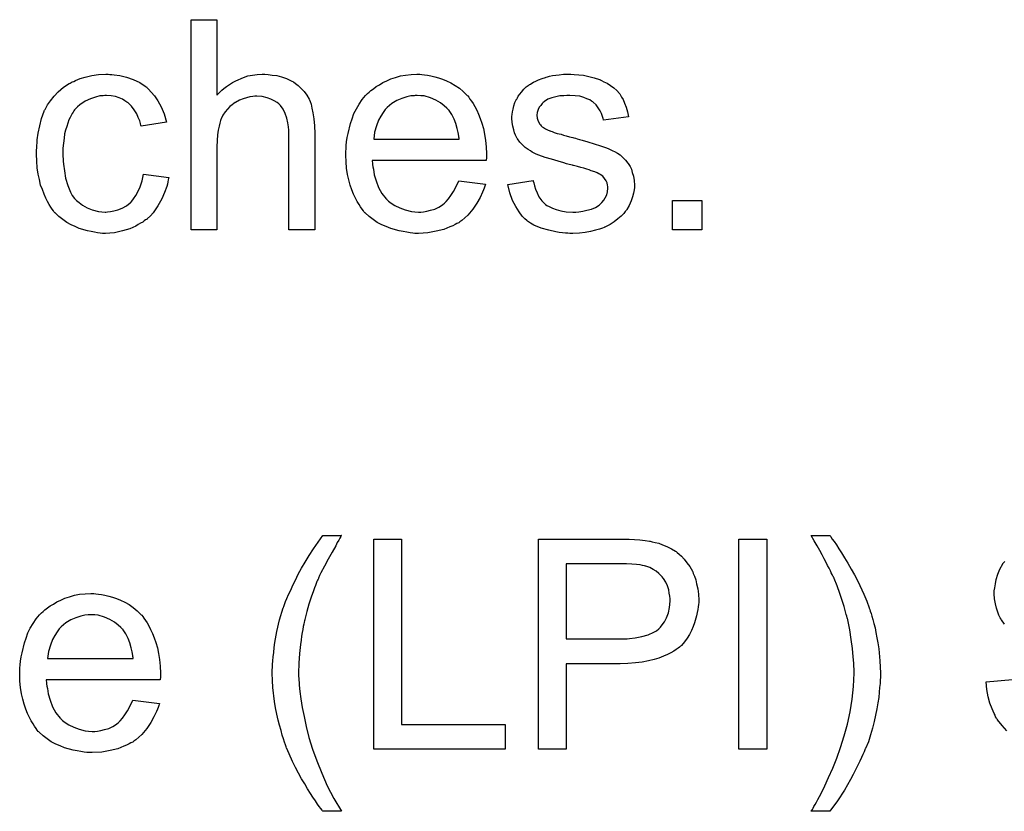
# Model space of a CAD drawing. Extents: x -1.7 to 9, y -2.8 to 5.2.
# Tile 183 of 227: x 5.255 to 5.63, y 2.276 to 2.578. Entities that reach past the tile are written whole.
import ezdxf

# ---------------------------------------------------------------- set-up
doc = ezdxf.new("R2010")
doc.units = 0
doc.layers.add('qfn32-50-23-b_document', color=1, linetype='CONTINUOUS')

msp = doc.modelspace()

# ---------------------------------------------------------------- linework, layer by layer
at = {"layer": 'qfn32-50-23-b_document', "color": 1}
for points in [[(5.329838, 2.548886), (5.329954, 2.549001), (5.330185, 2.549233), (5.330532, 2.54958), (5.331111, 2.550159), (5.331689, 2.550737), (5.332499, 2.551431), (5.333541, 2.552125), (5.334582, 2.552935), (5.335739, 2.55363), (5.337012, 2.554324), (5.34002, 2.555596), (5.34164, 2.556175), (5.343375, 2.556522), (5.345226, 2.556753), (5.347078, 2.556869), (5.348119, 2.556869), (5.349391, 2.556753), (5.350896, 2.556522), (5.352631, 2.556291), (5.354482, 2.555828), (5.356333, 2.555134), (5.358185, 2.554324), (5.358416, 2.554208), (5.358995, 2.553861), (5.359805, 2.553282), (5.360846, 2.552472), (5.361887, 2.551431), (5.363044, 2.550274), (5.364085, 2.548886), (5.365011, 2.547266), (5.365127, 2.547035), (5.365358, 2.546456), (5.365705, 2.545415), (5.366052, 2.543911), (5.366399, 2.542059), (5.366747, 2.539861), (5.366978, 2.5372), (5.367094, 2.534192), (5.367094, 2.497515), (5.357259, 2.497515), (5.357259, 2.534308), (5.357259, 2.534423), (5.357259, 2.534655), (5.357259, 2.535002), (5.357259, 2.535465), (5.357143, 2.536737), (5.356912, 2.538357), (5.356449, 2.540093), (5.355871, 2.541828), (5.355061, 2.543564), (5.35402, 2.544952), (5.353904, 2.545068), (5.353441, 2.54553), (5.352747, 2.546109), (5.351706, 2.546688), (5.350433, 2.547382), (5.348929, 2.547845), (5.347078, 2.548307), (5.344995, 2.548423), (5.344301, 2.548423), (5.343491, 2.548307), (5.342334, 2.548192), (5.341177, 2.547845), (5.339788, 2.547497), (5.3384, 2.546919), (5.336896, 2.546109), (5.33678, 2.545993), (5.336317, 2.545646), (5.335623, 2.545183), (5.334813, 2.544489), (5.333888, 2.543564), (5.332962, 2.542522), (5.332152, 2.54125), (5.331458, 2.539861), (5.331342, 2.53963), (5.331227, 2.539167), (5.330995, 2.538241), (5.330648, 2.537084), (5.330301, 2.53558), (5.33007, 2.533729), (5.329954, 2.531646), (5.329838, 2.529217), (5.329838, 2.497515), (5.320004, 2.497515), (5.320004, 2.577579), (5.329838, 2.577579), (5.329838, 2.548886)], [(5.289112, 2.556753), (5.289806, 2.556753), (5.290732, 2.556638), (5.29293, 2.556291), (5.29536, 2.555712), (5.297905, 2.554787), (5.30045, 2.55363), (5.30288, 2.55201), (5.302996, 2.55201), (5.303111, 2.551778), (5.303806, 2.551084), (5.304847, 2.550043), (5.30612, 2.548539), (5.307392, 2.546688), (5.308665, 2.544374), (5.309822, 2.541712), (5.310632, 2.538588), (5.301029, 2.537084), (5.301029, 2.5372), (5.300913, 2.537316), (5.300797, 2.53801), (5.30045, 2.539051), (5.299872, 2.540324), (5.299293, 2.541712), (5.298368, 2.543216), (5.297327, 2.544605), (5.296169, 2.545762), (5.296054, 2.545878), (5.295591, 2.546225), (5.294781, 2.546688), (5.293855, 2.547266), (5.292583, 2.547845), (5.291194, 2.548307), (5.289575, 2.548654), (5.287839, 2.54877), (5.287145, 2.54877), (5.286566, 2.548654), (5.285294, 2.548539), (5.283558, 2.548076), (5.281707, 2.547497), (5.279624, 2.546572), (5.277658, 2.545183), (5.276732, 2.544374), (5.275806, 2.543448), (5.275806, 2.543332), (5.275575, 2.543216), (5.275343, 2.542869), (5.275112, 2.542407), (5.274765, 2.541828), (5.274302, 2.541134), (5.273955, 2.540324), (5.273492, 2.539398), (5.273029, 2.538241), (5.272682, 2.536969), (5.27222, 2.53558), (5.271873, 2.534076), (5.271641, 2.532456), (5.27141, 2.530605), (5.271178, 2.528638), (5.271178, 2.526556), (5.271178, 2.52644), (5.271178, 2.526093), (5.271178, 2.525399), (5.271294, 2.524704), (5.271294, 2.523663), (5.27141, 2.522622), (5.271757, 2.520077), (5.27222, 2.5173), (5.273029, 2.514407), (5.274071, 2.511862), (5.274765, 2.510589), (5.275575, 2.509548), (5.275806, 2.509316), (5.276385, 2.508738), (5.277426, 2.507928), (5.278699, 2.507002), (5.280434, 2.505961), (5.282401, 2.505151), (5.284715, 2.504573), (5.285988, 2.504457), (5.287261, 2.504341), (5.287492, 2.504341), (5.288186, 2.504457), (5.289343, 2.504573), (5.290616, 2.504804), (5.29212, 2.505151), (5.29374, 2.505845), (5.29536, 2.506655), (5.296864, 2.507812), (5.297095, 2.507928), (5.297442, 2.508506), (5.298136, 2.509316), (5.298946, 2.510589), (5.299756, 2.512093), (5.300682, 2.513944), (5.301376, 2.516258), (5.301839, 2.518804), (5.311558, 2.517531), (5.311558, 2.517415), (5.311442, 2.517068), (5.311326, 2.516606), (5.311211, 2.515911), (5.310979, 2.514986), (5.310748, 2.51406), (5.309938, 2.511746), (5.308896, 2.509316), (5.307392, 2.506655), (5.305541, 2.50411), (5.3045, 2.502953), (5.303343, 2.501796), (5.303227, 2.50168), (5.302996, 2.501564), (5.302649, 2.501333), (5.302186, 2.500986), (5.301607, 2.500523), (5.300797, 2.50006), (5.299872, 2.499598), (5.298946, 2.499019), (5.296632, 2.497978), (5.293855, 2.497168), (5.290847, 2.496474), (5.289112, 2.496358), (5.287376, 2.496242), (5.286219, 2.496242), (5.285409, 2.496358), (5.284368, 2.496474), (5.283211, 2.496705), (5.281938, 2.496936), (5.28055, 2.497168), (5.277426, 2.498093), (5.275922, 2.498788), (5.274302, 2.499482), (5.272682, 2.500407), (5.271178, 2.501449), (5.269674, 2.502606), (5.268286, 2.503994), (5.26817, 2.50411), (5.267939, 2.504341), (5.267592, 2.504804), (5.267129, 2.505383), (5.266666, 2.506193), (5.265972, 2.507234), (5.265393, 2.508391), (5.264699, 2.509664), (5.264005, 2.511168), (5.263426, 2.512903), (5.262732, 2.514639), (5.262269, 2.516721), (5.261807, 2.518804), (5.261459, 2.521233), (5.261228, 2.523663), (5.261112, 2.526324), (5.261112, 2.52644), (5.261112, 2.526787), (5.261112, 2.52725), (5.261112, 2.527944), (5.261228, 2.528754), (5.261228, 2.52968), (5.261344, 2.530721), (5.261459, 2.531878), (5.261807, 2.534423), (5.262385, 2.5372), (5.263079, 2.539977), (5.264121, 2.542754), (5.264121, 2.542869), (5.264236, 2.543101), (5.264468, 2.543448), (5.264699, 2.543911), (5.265393, 2.545183), (5.266435, 2.546688), (5.267823, 2.548423), (5.269443, 2.550159), (5.27141, 2.551894), (5.273608, 2.553282), (5.273724, 2.553282), (5.273955, 2.553398), (5.274302, 2.55363), (5.274765, 2.553861), (5.275343, 2.554092), (5.276038, 2.554439), (5.277773, 2.555134), (5.27974, 2.555712), (5.28217, 2.556291), (5.284715, 2.556753), (5.287492, 2.556869), (5.288418, 2.556869), (5.289112, 2.556753)], [(5.407936, 2.556753), (5.408861, 2.556638), (5.410018, 2.556406), (5.411291, 2.556175), (5.412795, 2.555828), (5.414184, 2.555481), (5.415803, 2.554902), (5.417307, 2.554324), (5.418927, 2.553514), (5.420547, 2.552588), (5.422167, 2.551547), (5.423671, 2.550274), (5.425059, 2.548886), (5.425175, 2.54877), (5.425406, 2.548539), (5.425753, 2.548076), (5.426216, 2.547382), (5.426795, 2.546572), (5.427373, 2.545646), (5.428068, 2.544489), (5.428762, 2.543101), (5.429456, 2.541597), (5.43015, 2.539977), (5.430729, 2.538126), (5.431307, 2.536159), (5.43177, 2.533961), (5.432117, 2.531647), (5.432348, 2.529217), (5.432464, 2.526556), (5.432464, 2.52644), (5.432464, 2.525977), (5.432464, 2.525167), (5.432348, 2.52401), (5.388961, 2.52401), (5.388961, 2.523895), (5.388961, 2.523548), (5.389077, 2.523085), (5.389077, 2.522391), (5.389192, 2.521581), (5.389424, 2.520655), (5.389771, 2.518573), (5.390465, 2.516258), (5.391391, 2.513713), (5.392663, 2.511399), (5.394283, 2.509316), (5.394399, 2.509316), (5.394515, 2.509085), (5.395209, 2.508507), (5.39625, 2.507697), (5.397638, 2.506887), (5.39949, 2.505961), (5.401572, 2.505151), (5.403886, 2.504573), (5.405159, 2.504457), (5.406547, 2.504341), (5.407473, 2.504341), (5.408514, 2.504457), (5.409787, 2.504689), (5.411175, 2.505036), (5.412795, 2.505498), (5.414299, 2.506193), (5.415803, 2.507118), (5.415919, 2.507234), (5.416498, 2.507697), (5.417192, 2.508391), (5.418002, 2.509316), (5.418927, 2.510589), (5.419968, 2.512209), (5.42101, 2.51406), (5.421935, 2.516258), (5.432117, 2.514986), (5.432117, 2.51487), (5.432001, 2.514639), (5.431886, 2.514176), (5.431654, 2.513482), (5.431307, 2.512787), (5.43096, 2.511862), (5.430034, 2.509895), (5.428877, 2.507697), (5.427258, 2.505383), (5.425406, 2.503184), (5.423092, 2.501102), (5.422977, 2.501102), (5.422745, 2.50087), (5.422398, 2.500639), (5.421935, 2.500292), (5.421241, 2.499945), (5.420547, 2.499598), (5.419621, 2.499135), (5.41858, 2.498672), (5.417423, 2.498209), (5.416266, 2.497747), (5.413374, 2.497052), (5.410134, 2.496474), (5.406547, 2.496242), (5.405275, 2.496242), (5.404465, 2.496358), (5.403423, 2.496474), (5.402151, 2.496705), (5.400762, 2.496937), (5.399258, 2.497168), (5.396019, 2.498094), (5.394283, 2.498788), (5.392663, 2.499482), (5.390928, 2.500408), (5.389308, 2.501449), (5.387804, 2.502606), (5.3863, 2.503994), (5.386184, 2.50411), (5.385953, 2.504341), (5.385606, 2.504804), (5.385143, 2.505498), (5.384564, 2.506308), (5.383986, 2.507234), (5.383292, 2.508391), (5.382597, 2.509664), (5.381903, 2.511168), (5.381209, 2.512787), (5.380631, 2.514639), (5.380052, 2.516606), (5.379589, 2.518688), (5.379242, 2.521002), (5.379011, 2.523432), (5.378895, 2.525977), (5.378895, 2.526093), (5.378895, 2.526671), (5.378895, 2.527366), (5.379011, 2.528407), (5.379126, 2.52968), (5.379242, 2.531068), (5.379474, 2.532688), (5.379821, 2.534308), (5.380746, 2.53801), (5.381325, 2.539861), (5.382019, 2.541828), (5.382944, 2.543679), (5.383986, 2.545415), (5.385143, 2.54715), (5.386416, 2.54877), (5.386531, 2.548886), (5.386763, 2.549117), (5.387225, 2.549464), (5.387804, 2.550043), (5.388498, 2.550621), (5.389424, 2.551316), (5.390465, 2.552126), (5.391738, 2.55282), (5.39301, 2.55363), (5.394515, 2.554324), (5.396134, 2.555018), (5.39787, 2.555597), (5.399721, 2.556175), (5.401688, 2.556522), (5.40377, 2.556753), (5.405969, 2.556869), (5.407126, 2.556869), (5.407936, 2.556753)], [(5.465901, 2.556753), (5.467637, 2.556638), (5.469488, 2.556406), (5.471455, 2.555944), (5.473538, 2.555481), (5.475505, 2.554787), (5.47562, 2.554787), (5.475736, 2.554671), (5.476314, 2.554439), (5.47724, 2.553977), (5.478397, 2.553398), (5.47967, 2.552588), (5.480942, 2.551663), (5.482099, 2.550621), (5.483141, 2.549464), (5.483256, 2.549349), (5.483488, 2.548886), (5.483951, 2.548076), (5.484529, 2.54715), (5.485108, 2.545762), (5.485686, 2.544258), (5.486149, 2.542522), (5.486612, 2.540555), (5.477009, 2.539283), (5.477009, 2.539514), (5.476893, 2.539977), (5.476662, 2.540787), (5.476314, 2.541828), (5.475736, 2.542869), (5.475042, 2.544026), (5.474232, 2.545184), (5.473075, 2.546225), (5.472959, 2.54634), (5.472496, 2.546572), (5.471802, 2.547035), (5.470761, 2.547497), (5.469604, 2.54796), (5.4681, 2.548423), (5.466248, 2.548655), (5.464282, 2.54877), (5.463125, 2.54877), (5.461968, 2.548655), (5.460463, 2.548539), (5.458959, 2.548192), (5.45734, 2.547845), (5.455836, 2.547266), (5.454563, 2.546456), (5.454447, 2.54634), (5.4541, 2.546109), (5.453637, 2.545646), (5.453174, 2.544952), (5.452596, 2.544258), (5.452133, 2.543332), (5.451786, 2.542291), (5.45167, 2.54125), (5.45167, 2.541134), (5.45167, 2.540903), (5.451786, 2.540555), (5.451786, 2.540093), (5.452133, 2.538936), (5.452827, 2.537779), (5.452943, 2.537663), (5.453059, 2.537547), (5.45329, 2.5372), (5.453753, 2.536853), (5.454216, 2.536506), (5.45491, 2.536043), (5.45572, 2.535696), (5.456645, 2.535233), (5.456761, 2.535233), (5.456993, 2.535118), (5.457455, 2.535002), (5.458265, 2.534655), (5.459422, 2.534308), (5.460926, 2.533961), (5.461852, 2.533613), (5.462893, 2.533382), (5.46405, 2.533035), (5.465323, 2.532688), (5.465439, 2.532688), (5.465786, 2.532572), (5.466364, 2.532456), (5.467058, 2.532225), (5.467868, 2.531994), (5.46891, 2.531762), (5.471108, 2.531068), (5.473538, 2.530374), (5.475967, 2.529564), (5.478166, 2.528754), (5.479091, 2.528407), (5.479901, 2.52806), (5.480132, 2.527944), (5.480595, 2.527713), (5.481289, 2.527366), (5.482331, 2.526787), (5.483372, 2.526093), (5.484413, 2.525167), (5.485455, 2.524126), (5.48638, 2.522969), (5.486496, 2.522853), (5.486727, 2.522391), (5.48719, 2.521696), (5.487653, 2.520655), (5.488, 2.519382), (5.488463, 2.517994), (5.488694, 2.516374), (5.48881, 2.514523), (5.48881, 2.514292), (5.48881, 2.513713), (5.488694, 2.512787), (5.488463, 2.511515), (5.488116, 2.510126), (5.487537, 2.508622), (5.486843, 2.506887), (5.485917, 2.505267), (5.485802, 2.505036), (5.485339, 2.504573), (5.484761, 2.503763), (5.483835, 2.502837), (5.482562, 2.501796), (5.481174, 2.500639), (5.479554, 2.499598), (5.477587, 2.498556), (5.477471, 2.498556), (5.477356, 2.498441), (5.476662, 2.498209), (5.475505, 2.497862), (5.474, 2.497399), (5.472149, 2.496937), (5.470067, 2.49659), (5.467868, 2.496358), (5.465323, 2.496242), (5.464282, 2.496242), (5.463472, 2.496358), (5.462546, 2.496358), (5.461389, 2.496474), (5.460232, 2.49659), (5.458959, 2.496821), (5.456183, 2.497399), (5.45329, 2.498209), (5.450513, 2.499366), (5.449241, 2.500061), (5.448084, 2.50087), (5.447968, 2.500986), (5.447852, 2.501102), (5.447158, 2.501796), (5.446117, 2.502837), (5.44496, 2.504457), (5.443687, 2.506424), (5.442414, 2.508738), (5.441373, 2.511631), (5.440563, 2.51487), (5.450282, 2.516374), (5.450282, 2.516258), (5.450282, 2.516143), (5.450513, 2.515449), (5.450745, 2.514292), (5.451208, 2.513019), (5.451786, 2.511631), (5.45248, 2.510126), (5.453521, 2.508622), (5.454794, 2.50735), (5.455026, 2.507234), (5.455488, 2.506887), (5.456414, 2.506424), (5.457571, 2.505845), (5.459075, 2.505267), (5.460811, 2.504804), (5.462893, 2.504457), (5.465323, 2.504341), (5.46648, 2.504341), (5.467637, 2.504457), (5.469141, 2.504689), (5.470761, 2.505036), (5.472496, 2.505498), (5.474, 2.506077), (5.475389, 2.507003), (5.475505, 2.507118), (5.475967, 2.507465), (5.47643, 2.508044), (5.477124, 2.508854), (5.477703, 2.509779), (5.478281, 2.510936), (5.478628, 2.512093), (5.478744, 2.513482), (5.478744, 2.513597), (5.478744, 2.51406), (5.478628, 2.514639), (5.478397, 2.515449), (5.47805, 2.516258), (5.477471, 2.517068), (5.476777, 2.517994), (5.475736, 2.518688), (5.47562, 2.518804), (5.475273, 2.51892), (5.474695, 2.519267), (5.473769, 2.519614), (5.472381, 2.520077), (5.471571, 2.520424), (5.470645, 2.520655), (5.469604, 2.521002), (5.468447, 2.521349), (5.467174, 2.521696), (5.46567, 2.522044), (5.465554, 2.522044), (5.465207, 2.522159), (5.464629, 2.522275), (5.463935, 2.522506), (5.463009, 2.522738), (5.461968, 2.523085), (5.459769, 2.523663), (5.457224, 2.524473), (5.454794, 2.525167), (5.45248, 2.525977), (5.451439, 2.52644), (5.450629, 2.526787), (5.450398, 2.526903), (5.449935, 2.527134), (5.449241, 2.527597), (5.448315, 2.528176), (5.447274, 2.528985), (5.446232, 2.529911), (5.445191, 2.530952), (5.444266, 2.532225), (5.44415, 2.532341), (5.443918, 2.532804), (5.443571, 2.533613), (5.443224, 2.534539), (5.442877, 2.535696), (5.44253, 2.537084), (5.442299, 2.538473), (5.442183, 2.540093), (5.442183, 2.540324), (5.442183, 2.540787), (5.442299, 2.541481), (5.442414, 2.542522), (5.442646, 2.543564), (5.442877, 2.544836), (5.44334, 2.545993), (5.443918, 2.547266), (5.444034, 2.547382), (5.444266, 2.547845), (5.444613, 2.548423), (5.445191, 2.549233), (5.445885, 2.550043), (5.446695, 2.551084), (5.447621, 2.55201), (5.448778, 2.55282), (5.448894, 2.552935), (5.449241, 2.553051), (5.449703, 2.553398), (5.450398, 2.553745), (5.451323, 2.554208), (5.452364, 2.554671), (5.453637, 2.555134), (5.455026, 2.555597), (5.455257, 2.555712), (5.45572, 2.555828), (5.45653, 2.556059), (5.457571, 2.556291), (5.458844, 2.556522), (5.460232, 2.556638), (5.461852, 2.556869), (5.464629, 2.556869), (5.465901, 2.556753)], [(5.406084, 2.54877), (5.40539, 2.54877), (5.404927, 2.548655), (5.403655, 2.548539), (5.402151, 2.548192), (5.4003, 2.547613), (5.398333, 2.546803), (5.396481, 2.545646), (5.39463, 2.544142), (5.394399, 2.543911), (5.393936, 2.543332), (5.393126, 2.542291), (5.392316, 2.540903), (5.391391, 2.539283), (5.390581, 2.5372), (5.389886, 2.534771), (5.389539, 2.532109), (5.422051, 2.532109), (5.422051, 2.532225), (5.422051, 2.532456), (5.421935, 2.532804), (5.421935, 2.533266), (5.421704, 2.534655), (5.421357, 2.536159), (5.420778, 2.53801), (5.4202, 2.539746), (5.419274, 2.541481), (5.418233, 2.542985), (5.418233, 2.543101), (5.418002, 2.543217), (5.417423, 2.543911), (5.416382, 2.544836), (5.414993, 2.545878), (5.413258, 2.546919), (5.411175, 2.547845), (5.408746, 2.548539), (5.407473, 2.548655), (5.406084, 2.54877)], [(5.514495, 2.497515), (5.503273, 2.497515), (5.503273, 2.508738), (5.514495, 2.508738), (5.514495, 2.497515)], [(5.377159, 2.381144), (5.377044, 2.380797), (5.376697, 2.380218), (5.376234, 2.379408), (5.375655, 2.378483), (5.375077, 2.377326), (5.373689, 2.374896), (5.372184, 2.372235), (5.370796, 2.369574), (5.369408, 2.367028), (5.368945, 2.365987), (5.368482, 2.364946), (5.368482, 2.36483), (5.368366, 2.364599), (5.368135, 2.364252), (5.367904, 2.363673), (5.367672, 2.362979), (5.367325, 2.362169), (5.366978, 2.361244), (5.366631, 2.360202), (5.365705, 2.357773), (5.364895, 2.355111), (5.364085, 2.352219), (5.363275, 2.349211), (5.363275, 2.349095), (5.36316, 2.348748), (5.363044, 2.348169), (5.362928, 2.347475), (5.362697, 2.34655), (5.362581, 2.345393), (5.36235, 2.344236), (5.362118, 2.342847), (5.361887, 2.341343), (5.361656, 2.339723), (5.361309, 2.336252), (5.361077, 2.33255), (5.360962, 2.328732), (5.360962, 2.328616), (5.360962, 2.328385), (5.360962, 2.328038), (5.360962, 2.327575), (5.361077, 2.326881), (5.361077, 2.326186), (5.361193, 2.325261), (5.361193, 2.32422), (5.361424, 2.32179), (5.361771, 2.319013), (5.36235, 2.315773), (5.363044, 2.312302), (5.363854, 2.308484), (5.364895, 2.304319), (5.366284, 2.299923), (5.367904, 2.29541), (5.369755, 2.290782), (5.371837, 2.285923), (5.374383, 2.281063), (5.377275, 2.276204), (5.370217, 2.276204), (5.370102, 2.27632), (5.36987, 2.276667), (5.369408, 2.277245), (5.368829, 2.278055), (5.368135, 2.278981), (5.367325, 2.280138), (5.366399, 2.281526), (5.365474, 2.28303), (5.364317, 2.284766), (5.363275, 2.286617), (5.362118, 2.288584), (5.360962, 2.290666), (5.359805, 2.292865), (5.358648, 2.295179), (5.356449, 2.300154), (5.356333, 2.30027), (5.356218, 2.300732), (5.355986, 2.301542), (5.355639, 2.302584), (5.355176, 2.303856), (5.354714, 2.305245), (5.354251, 2.30698), (5.353672, 2.308947), (5.35321, 2.310914), (5.352631, 2.313228), (5.352168, 2.315542), (5.351821, 2.317972), (5.351127, 2.323294), (5.351011, 2.325955), (5.350896, 2.328732), (5.350896, 2.328847), (5.350896, 2.32931), (5.350896, 2.330005), (5.351011, 2.33093), (5.351011, 2.332087), (5.351127, 2.333476), (5.351243, 2.33498), (5.351474, 2.336715), (5.35159, 2.338566), (5.351937, 2.340533), (5.352631, 2.344698), (5.353672, 2.349095), (5.355061, 2.353607), (5.355176, 2.353723), (5.355292, 2.354186), (5.355524, 2.354996), (5.355986, 2.356037), (5.356449, 2.357194), (5.357143, 2.358698), (5.357953, 2.360434), (5.358763, 2.362285), (5.359805, 2.364252), (5.360846, 2.36645), (5.362118, 2.368764), (5.363507, 2.371078), (5.365011, 2.373623), (5.366631, 2.376169), (5.368366, 2.378714), (5.370217, 2.38126), (5.377275, 2.38126), (5.377159, 2.381144)], [(5.563321, 2.381144), (5.563668, 2.380681), (5.564131, 2.379871), (5.564825, 2.378946), (5.565751, 2.377673), (5.566676, 2.376169), (5.567717, 2.374549), (5.568874, 2.372698), (5.570147, 2.370615), (5.571304, 2.368417), (5.572577, 2.366219), (5.57385, 2.363789), (5.576163, 2.358814), (5.57732, 2.356153), (5.578246, 2.353607), (5.578246, 2.353492), (5.578477, 2.353029), (5.578593, 2.35245), (5.57894, 2.351525), (5.579287, 2.350483), (5.579635, 2.349211), (5.579982, 2.347707), (5.580444, 2.346087), (5.580792, 2.344236), (5.581139, 2.342269), (5.581486, 2.340302), (5.581833, 2.338104), (5.582296, 2.333476), (5.582527, 2.328732), (5.582527, 2.328616), (5.582527, 2.328038), (5.582527, 2.327228), (5.582411, 2.326186), (5.582411, 2.324914), (5.58218, 2.323294), (5.582064, 2.321559), (5.581833, 2.319592), (5.581486, 2.317509), (5.581139, 2.315195), (5.580097, 2.310451), (5.579519, 2.307906), (5.578709, 2.30536), (5.577899, 2.302699), (5.576858, 2.300154), (5.576742, 2.300038), (5.576626, 2.299575), (5.576279, 2.298881), (5.575816, 2.29784), (5.575354, 2.296683), (5.574659, 2.295295), (5.57385, 2.293791), (5.57304, 2.292055), (5.572114, 2.290204), (5.571073, 2.288353), (5.568759, 2.284303), (5.566098, 2.280138), (5.563205, 2.276204), (5.556147, 2.276204), (5.556147, 2.27632), (5.556379, 2.276551), (5.55661, 2.276898), (5.556842, 2.277361), (5.557189, 2.278055), (5.557651, 2.278749), (5.558114, 2.279675), (5.558693, 2.280716), (5.559966, 2.28303), (5.561354, 2.285923), (5.562742, 2.289047), (5.564362, 2.292633), (5.565866, 2.296452), (5.567255, 2.300501), (5.568643, 2.304898), (5.569916, 2.30941), (5.570957, 2.314038), (5.571767, 2.318897), (5.57223, 2.323757), (5.572461, 2.328732), (5.572461, 2.328848), (5.572461, 2.329195), (5.572461, 2.329773), (5.572461, 2.330467), (5.572345, 2.331393), (5.572345, 2.33255), (5.57223, 2.333707), (5.572114, 2.335095), (5.571998, 2.336599), (5.571883, 2.338219), (5.57142, 2.341575), (5.570841, 2.345277), (5.570031, 2.349095), (5.570031, 2.349211), (5.569916, 2.349442), (5.5698, 2.349905), (5.569684, 2.350483), (5.569453, 2.351178), (5.569221, 2.352103), (5.568643, 2.354186), (5.567949, 2.3565), (5.567023, 2.359161), (5.565982, 2.362053), (5.564825, 2.36483), (5.564825, 2.364946), (5.564709, 2.365062), (5.564593, 2.365409), (5.564362, 2.365756), (5.564131, 2.366334), (5.563784, 2.367029), (5.563436, 2.367723), (5.562974, 2.368764), (5.562395, 2.369805), (5.561817, 2.370962), (5.561123, 2.372351), (5.560313, 2.373855), (5.559387, 2.375475), (5.558461, 2.37721), (5.557304, 2.379177), (5.556147, 2.38126), (5.563205, 2.38126), (5.563321, 2.381144)], [(5.400184, 2.309294), (5.439637, 2.309294), (5.439637, 2.299807), (5.389539, 2.299807), (5.389539, 2.379871), (5.400184, 2.379871), (5.400184, 2.309294)], [(5.486843, 2.379756), (5.48881, 2.37964), (5.490893, 2.379524), (5.492859, 2.379293), (5.494595, 2.379061), (5.494826, 2.379061), (5.495636, 2.37883), (5.496678, 2.378599), (5.498066, 2.378251), (5.49957, 2.377673), (5.50119, 2.376979), (5.502925, 2.376169), (5.50443, 2.375243), (5.504661, 2.375128), (5.505124, 2.37478), (5.505818, 2.374086), (5.506743, 2.373276), (5.507785, 2.372235), (5.508826, 2.370847), (5.509983, 2.369343), (5.510909, 2.367607), (5.511024, 2.367376), (5.511256, 2.366797), (5.511719, 2.365756), (5.512181, 2.364367), (5.512529, 2.362748), (5.512991, 2.360896), (5.513223, 2.358814), (5.513338, 2.356616), (5.513338, 2.3565), (5.513338, 2.356153), (5.513338, 2.35569), (5.513223, 2.35488), (5.513107, 2.35407), (5.512991, 2.353029), (5.51276, 2.351872), (5.512529, 2.350599), (5.511719, 2.347938), (5.511256, 2.34655), (5.510562, 2.345046), (5.509752, 2.343541), (5.508942, 2.342153), (5.5079, 2.340765), (5.506743, 2.339376), (5.506628, 2.339261), (5.506396, 2.339029), (5.506049, 2.338682), (5.505471, 2.338335), (5.504777, 2.337756), (5.503851, 2.337178), (5.502694, 2.336484), (5.501421, 2.335905), (5.499917, 2.335211), (5.498182, 2.334517), (5.496331, 2.333938), (5.494132, 2.333476), (5.491818, 2.333013), (5.489273, 2.332666), (5.48638, 2.332434), (5.483372, 2.332319), (5.462893, 2.332319), (5.462893, 2.299807), (5.452249, 2.299807), (5.452249, 2.379871), (5.485108, 2.379871), (5.486843, 2.379756)], [(5.539255, 2.299807), (5.528611, 2.299807), (5.528611, 2.379871), (5.539255, 2.379871), (5.539255, 2.299807)], [(5.485802, 2.370384), (5.462893, 2.370384), (5.462893, 2.341806), (5.484413, 2.341806), (5.485223, 2.341922), (5.486033, 2.341922), (5.486959, 2.342037), (5.489157, 2.342269), (5.491587, 2.342732), (5.494016, 2.343426), (5.496215, 2.344351), (5.497256, 2.34493), (5.498066, 2.345624), (5.498297, 2.345856), (5.49876, 2.346318), (5.499454, 2.347244), (5.500264, 2.348401), (5.501074, 2.349905), (5.501768, 2.351756), (5.502231, 2.353839), (5.502463, 2.356269), (5.502463, 2.356384), (5.502463, 2.3565), (5.502463, 2.357078), (5.502347, 2.35812), (5.502115, 2.359277), (5.501884, 2.360549), (5.501421, 2.362053), (5.500727, 2.363442), (5.499917, 2.36483), (5.499801, 2.364946), (5.499454, 2.365409), (5.498876, 2.365987), (5.498182, 2.366797), (5.49714, 2.367607), (5.495983, 2.368301), (5.494711, 2.368995), (5.493207, 2.369574), (5.493091, 2.369574), (5.492628, 2.36969), (5.491934, 2.369805), (5.491008, 2.370037), (5.48962, 2.370153), (5.487884, 2.370268), (5.485802, 2.370384)], [(5.629733, 2.347475), (5.628576, 2.349095), (5.62846, 2.349327), (5.628113, 2.349905), (5.62765, 2.350831), (5.627187, 2.351988), (5.626724, 2.353492), (5.626262, 2.355227), (5.625914, 2.357078), (5.625799, 2.359045), (5.625799, 2.359161), (5.625799, 2.359277), (5.625799, 2.359624), (5.625799, 2.360087), (5.62603, 2.361244), (5.626262, 2.362748), (5.626609, 2.364483), (5.627187, 2.36645), (5.627997, 2.368417), (5.629154, 2.370384), (5.629154, 2.3705), (5.62927, 2.370615), (5.629848, 2.371309)], [(5.28379, 2.359045), (5.284715, 2.35893), (5.285872, 2.358698), (5.287145, 2.358467), (5.288649, 2.35812), (5.290037, 2.357773), (5.291657, 2.357194), (5.293161, 2.356615), (5.294781, 2.355806), (5.296401, 2.35488), (5.298021, 2.353839), (5.299525, 2.352566), (5.300913, 2.351178), (5.301029, 2.351062), (5.30126, 2.350831), (5.301607, 2.350368), (5.30207, 2.349673), (5.302649, 2.348864), (5.303227, 2.347938), (5.303921, 2.346781), (5.304616, 2.345393), (5.30531, 2.343889), (5.306004, 2.342269), (5.306583, 2.340418), (5.307161, 2.338451), (5.307624, 2.336252), (5.307971, 2.333938), (5.308202, 2.331509), (5.308318, 2.328847), (5.308318, 2.328732), (5.308318, 2.328269), (5.308318, 2.327459), (5.308202, 2.326302), (5.264815, 2.326302), (5.264815, 2.326186), (5.264815, 2.325839), (5.264931, 2.325376), (5.264931, 2.324682), (5.265046, 2.323872), (5.265278, 2.322947), (5.265625, 2.320864), (5.266319, 2.31855), (5.267244, 2.316005), (5.268517, 2.313691), (5.270137, 2.311608), (5.270253, 2.311608), (5.270368, 2.311377), (5.271063, 2.310798), (5.272104, 2.309988), (5.273492, 2.309178), (5.275343, 2.308253), (5.277426, 2.307443), (5.27974, 2.306865), (5.281013, 2.306749), (5.282401, 2.306633), (5.283327, 2.306633), (5.284368, 2.306749), (5.285641, 2.30698), (5.287029, 2.307327), (5.288649, 2.30779), (5.290153, 2.308484), (5.291657, 2.30941), (5.291773, 2.309526), (5.292351, 2.309988), (5.293046, 2.310683), (5.293855, 2.311608), (5.294781, 2.312881), (5.295822, 2.314501), (5.296864, 2.316352), (5.297789, 2.31855), (5.307971, 2.317278), (5.307971, 2.317162), (5.307855, 2.31693), (5.307739, 2.316468), (5.307508, 2.315773), (5.307161, 2.315079), (5.306814, 2.314154), (5.305888, 2.312187), (5.304731, 2.309988), (5.303111, 2.307674), (5.30126, 2.305476), (5.298946, 2.303394), (5.298831, 2.303394), (5.298599, 2.303162), (5.298252, 2.302931), (5.297789, 2.302584), (5.297095, 2.302236), (5.296401, 2.301889), (5.295475, 2.301427), (5.294434, 2.300964), (5.293277, 2.300501), (5.29212, 2.300038), (5.289227, 2.299344), (5.285988, 2.298765), (5.282401, 2.298534), (5.281128, 2.298534), (5.280319, 2.29865), (5.279277, 2.298765), (5.278005, 2.298997), (5.276616, 2.299228), (5.275112, 2.29946), (5.271873, 2.300385), (5.270137, 2.301079), (5.268517, 2.301774), (5.266782, 2.302699), (5.265162, 2.303741), (5.263658, 2.304898), (5.262154, 2.306286), (5.262038, 2.306402), (5.261807, 2.306633), (5.261459, 2.307096), (5.260997, 2.30779), (5.260418, 2.3086), (5.25984, 2.309526), (5.259145, 2.310683), (5.258451, 2.311955), (5.257757, 2.313459), (5.257063, 2.315079), (5.256484, 2.31693), (5.255906, 2.318897), (5.255443, 2.32098), (5.255096, 2.323294), (5.254865, 2.325724), (5.254749, 2.328269), (5.254749, 2.328385), (5.254749, 2.328963), (5.254749, 2.329657), (5.254865, 2.330699), (5.25498, 2.331971), (5.255096, 2.33336), (5.255327, 2.33498), (5.255675, 2.336599), (5.2566, 2.340302), (5.257179, 2.342153), (5.257873, 2.34412), (5.258798, 2.345971), (5.25984, 2.347707), (5.260997, 2.349442), (5.262269, 2.351062), (5.262385, 2.351178), (5.262617, 2.351409), (5.263079, 2.351756), (5.263658, 2.352335), (5.264352, 2.352913), (5.265278, 2.353607), (5.266319, 2.354417), (5.267592, 2.355111), (5.268864, 2.355921), (5.270368, 2.356615), (5.271988, 2.35731), (5.273724, 2.357888), (5.275575, 2.358467), (5.277542, 2.358814), (5.279624, 2.359045), (5.281823, 2.359161), (5.28298, 2.359161), (5.28379, 2.359045)], [(5.281938, 2.351062), (5.281244, 2.351062), (5.280781, 2.350946), (5.279509, 2.350831), (5.278005, 2.350483), (5.276153, 2.349905), (5.274186, 2.349095), (5.272335, 2.347938), (5.270484, 2.346434), (5.270253, 2.346202), (5.26979, 2.345624), (5.26898, 2.344583), (5.26817, 2.343194), (5.267244, 2.341575), (5.266435, 2.339492), (5.26574, 2.337062), (5.265393, 2.334401), (5.297905, 2.334401), (5.297905, 2.334517), (5.297905, 2.334748), (5.297789, 2.335095), (5.297789, 2.335558), (5.297558, 2.336947), (5.297211, 2.338451), (5.296632, 2.340302), (5.296054, 2.342037), (5.295128, 2.343773), (5.294087, 2.345277), (5.294087, 2.345393), (5.293855, 2.345508), (5.293277, 2.346202), (5.292236, 2.347128), (5.290847, 2.348169), (5.289112, 2.349211), (5.287029, 2.350136), (5.2846, 2.350831), (5.283327, 2.350946), (5.281938, 2.351062)], [(5.630658, 2.306865), (5.628807, 2.308831), (5.627072, 2.31103), (5.627072, 2.311146), (5.62684, 2.311377), (5.626724, 2.311724), (5.626377, 2.312187), (5.626146, 2.312765), (5.625799, 2.313459), (5.624989, 2.315195), (5.624179, 2.317393), (5.623485, 2.319823), (5.623022, 2.3226), (5.622791, 2.325492), (5.632741, 2.326418)]]:
    msp.add_lwpolyline(points, dxfattribs=at)

doc.saveas('drawing.dxf')
